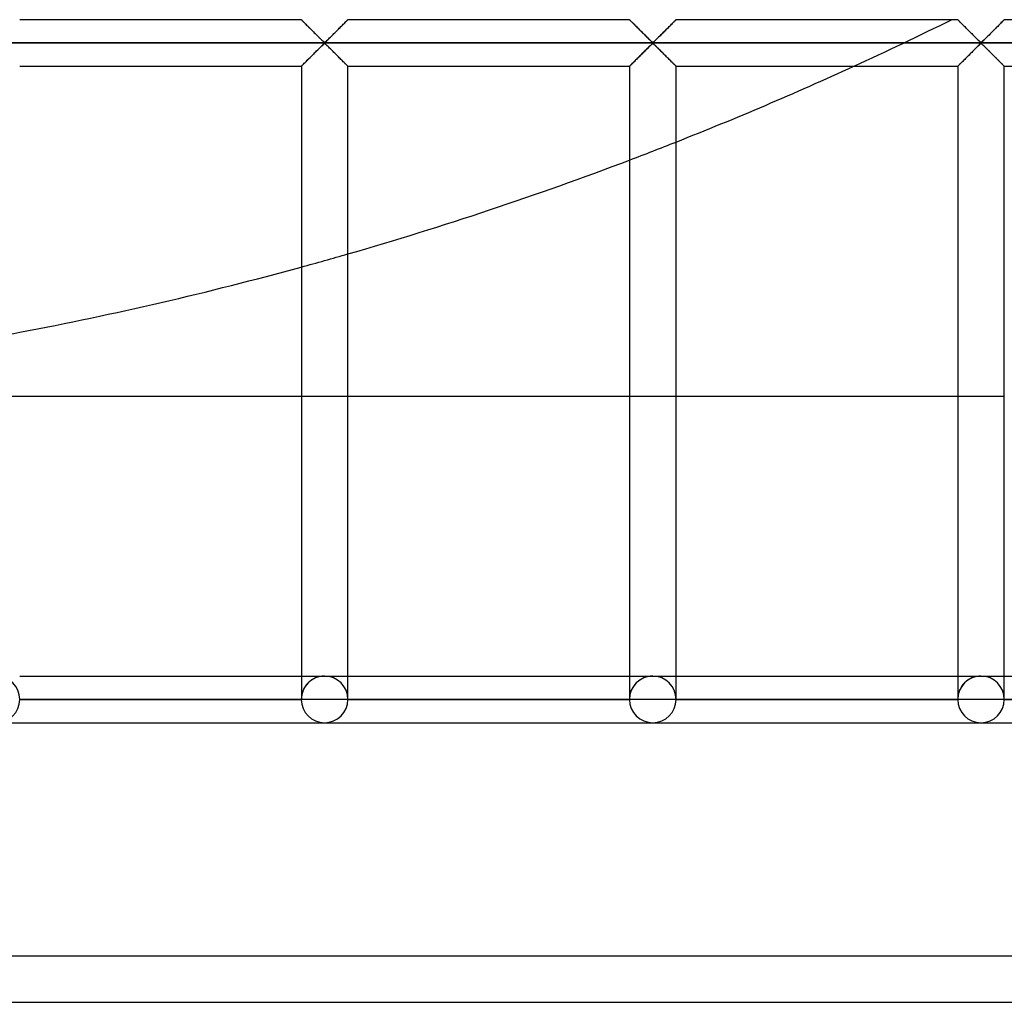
# Model space of a CAD drawing. Header units: millimetres. Extents: x -455 to 455, y -455 to 455.
# Tile 26 of 58: x 73 to 179, y -455 to -350. Entities that reach past the tile are written whole.
import ezdxf

# ---------------------------------------------------------------- set-up
doc = ezdxf.new("R2010")
doc.units = ezdxf.units.MM
doc.layers.add('MAIN-1', color=7, linetype='Continuous')
doc.layers.add('MAIN-2', color=7, linetype='Continuous')

msp = doc.modelspace()

# ---------------------------------------------------------------- linework, layer by layer
at = {"layer": 'MAIN-1'}
for p, q in [((72.92, -349.58), (103.13, -349.58)), ((103.13, -349.59), (103.13, -349.58)), ((103.14, -349.59), (103.13, -349.59)), ((103.15, -349.6), (103.14, -349.59)), ((103.16, -349.62), (103.15, -349.6)), ((108.1, -349.61), (108.06, -349.64)), ((108.12, -349.59), (108.1, -349.61)), ((108.12, -349.58), (108.12, -349.59)), ((108.12, -349.58), (138.33, -349.58)), ((138.34, -349.59), (138.33, -349.58)), ((138.35, -349.6), (138.34, -349.59)), ((138.34, -349.59), (138.34, -349.59)), ((138.37, -349.62), (138.35, -349.6)), ((143.3, -349.61), (143.27, -349.64)), ((143.33, -349.59), (143.3, -349.61)), ((143.33, -349.58), (143.33, -349.59)), ((143.33, -349.58), (173.54, -349.58)), ((173.54, -349.59), (173.54, -349.58)), ((173.55, -349.59), (173.54, -349.59)), ((173.56, -349.6), (173.55, -349.59)), ((173.58, -349.62), (173.56, -349.6)), ((178.51, -349.61), (178.48, -349.64)), ((178.53, -349.59), (178.51, -349.61)), ((178.54, -349.58), (178.53, -349.59)), ((178.54, -349.58), (208.75, -349.58)), ((103.18, -349.64), (103.16, -349.62)), ((103.21, -349.66), (103.18, -349.64)), ((103.24, -349.69), (103.21, -349.66)), ((103.27, -349.73), (103.24, -349.69)), ((103.31, -349.76), (103.27, -349.73)), ((103.35, -349.8), (103.31, -349.76)), ((103.39, -349.85), (103.35, -349.8)), ((103.44, -349.89), (103.39, -349.85)), ((103.49, -349.94), (103.44, -349.89)), ((103.54, -350), (103.49, -349.94)), ((103.59, -350.05), (103.54, -350)), ((103.65, -350.11), (103.59, -350.05)), ((103.71, -350.17), (103.65, -350.11)), ((103.77, -350.23), (103.71, -350.17)), ((103.83, -350.29), (103.77, -350.23)), ((103.89, -350.35), (103.83, -350.29)), ((103.95, -350.41), (103.89, -350.35)), ((104.02, -350.48), (103.95, -350.41)), ((104.08, -350.54), (104.02, -350.48)), ((104.15, -350.61), (104.08, -350.54)), ((104.22, -350.67), (104.15, -350.61)), ((104.29, -350.74), (104.22, -350.67)), ((107.07, -350.63), (106.96, -350.75)), ((107.19, -350.52), (107.07, -350.63)), ((107.3, -350.4), (107.19, -350.52)), ((107.41, -350.3), (107.3, -350.4)), ((107.52, -350.19), (107.41, -350.3)), ((107.62, -350.09), (107.52, -350.19)), ((107.72, -349.99), (107.62, -350.09)), ((107.8, -349.9), (107.72, -349.99)), ((107.89, -349.82), (107.8, -349.9)), ((107.96, -349.75), (107.89, -349.82)), ((108.02, -349.69), (107.96, -349.75)), ((108.06, -349.64), (108.02, -349.69)), ((138.39, -349.64), (138.37, -349.62)), ((138.42, -349.66), (138.39, -349.64)), ((138.44, -349.69), (138.42, -349.66)), ((138.48, -349.73), (138.44, -349.69)), ((138.51, -349.76), (138.48, -349.73)), ((138.55, -349.8), (138.51, -349.76)), ((138.6, -349.85), (138.55, -349.8)), ((138.64, -349.89), (138.6, -349.85)), ((138.69, -349.94), (138.64, -349.89)), ((138.75, -350), (138.69, -349.94)), ((138.8, -350.05), (138.75, -350)), ((138.86, -350.11), (138.8, -350.05)), ((138.92, -350.17), (138.86, -350.11)), ((138.98, -350.23), (138.92, -350.17)), ((139.04, -350.29), (138.98, -350.23)), ((139.1, -350.35), (139.04, -350.29)), ((139.16, -350.41), (139.1, -350.35)), ((139.23, -350.48), (139.16, -350.41)), ((139.29, -350.54), (139.23, -350.48)), ((139.36, -350.61), (139.29, -350.54)), ((139.43, -350.67), (139.36, -350.61)), ((139.49, -350.74), (139.43, -350.67)), ((142.28, -350.63), (142.16, -350.75)), ((142.4, -350.52), (142.28, -350.63)), ((142.51, -350.4), (142.4, -350.52)), ((142.62, -350.3), (142.51, -350.4)), ((142.73, -350.19), (142.62, -350.3)), ((142.83, -350.09), (142.73, -350.19)), ((142.92, -349.99), (142.83, -350.09)), ((143.01, -349.9), (142.92, -349.99)), ((143.09, -349.82), (143.01, -349.9)), ((143.16, -349.75), (143.09, -349.82)), ((143.22, -349.69), (143.16, -349.75)), ((143.27, -349.64), (143.22, -349.69)), ((173.6, -349.64), (173.58, -349.62)), ((173.62, -349.66), (173.6, -349.64)), ((173.65, -349.69), (173.62, -349.66)), ((173.69, -349.73), (173.65, -349.69)), ((173.72, -349.76), (173.69, -349.73)), ((173.76, -349.8), (173.72, -349.76)), ((173.81, -349.85), (173.76, -349.8)), ((173.85, -349.89), (173.81, -349.85)), ((173.9, -349.94), (173.85, -349.89)), ((173.96, -350), (173.9, -349.94)), ((174.01, -350.05), (173.96, -350)), ((174.07, -350.11), (174.01, -350.05)), ((174.13, -350.17), (174.07, -350.11)), ((174.19, -350.23), (174.13, -350.17)), ((174.25, -350.29), (174.19, -350.23)), ((174.31, -350.35), (174.25, -350.29)), ((174.37, -350.41), (174.31, -350.35)), ((174.43, -350.48), (174.37, -350.41)), ((174.5, -350.54), (174.43, -350.48)), ((174.57, -350.61), (174.5, -350.54)), ((174.63, -350.67), (174.57, -350.61)), ((174.7, -350.74), (174.63, -350.67)), ((177.49, -350.63), (177.37, -350.75)), ((177.61, -350.52), (177.49, -350.63)), ((177.72, -350.4), (177.61, -350.52)), ((177.83, -350.3), (177.72, -350.4)), ((177.93, -350.19), (177.83, -350.3)), ((178.04, -350.09), (177.93, -350.19)), ((178.13, -349.99), (178.04, -350.09)), ((178.22, -349.9), (178.13, -349.99)), ((178.3, -349.82), (178.22, -349.9)), ((178.37, -349.75), (178.3, -349.82)), ((178.43, -349.69), (178.37, -349.75)), ((178.48, -349.64), (178.43, -349.69)), ((104.35, -350.81), (104.29, -350.74)), ((104.42, -350.88), (104.35, -350.81)), ((104.49, -350.95), (104.42, -350.88)), ((104.56, -351.02), (104.49, -350.95)), ((104.63, -351.09), (104.56, -351.02)), ((104.7, -351.15), (104.63, -351.09)), ((104.77, -351.22), (104.7, -351.15)), ((104.83, -351.29), (104.77, -351.22)), ((104.9, -351.35), (104.83, -351.29)), ((104.97, -351.42), (104.9, -351.35)), ((105.03, -351.49), (104.97, -351.42)), ((105.09, -351.55), (105.03, -351.49)), ((105.16, -351.61), (105.09, -351.55)), ((105.22, -351.67), (105.16, -351.61)), ((105.28, -351.73), (105.22, -351.67)), ((105.33, -351.78), (105.28, -351.73)), ((106.03, -351.67), (105.93, -351.77)), ((106.14, -351.57), (106.03, -351.67)), ((106.25, -351.46), (106.14, -351.57)), ((106.36, -351.34), (106.25, -351.46)), ((106.48, -351.23), (106.36, -351.34)), ((106.6, -351.11), (106.48, -351.23)), ((106.72, -350.99), (106.6, -351.11)), ((106.84, -350.87), (106.72, -350.99)), ((106.96, -350.75), (106.84, -350.87)), ((139.56, -350.81), (139.49, -350.74)), ((139.63, -350.88), (139.56, -350.81)), ((139.7, -350.95), (139.63, -350.88)), ((139.77, -351.02), (139.7, -350.95)), ((139.84, -351.09), (139.77, -351.02)), ((139.91, -351.15), (139.84, -351.09)), ((139.97, -351.22), (139.91, -351.15)), ((140.04, -351.29), (139.97, -351.22)), ((140.11, -351.35), (140.04, -351.29)), ((140.17, -351.42), (140.11, -351.35)), ((140.24, -351.49), (140.17, -351.42)), ((140.3, -351.55), (140.24, -351.49)), ((140.37, -351.61), (140.3, -351.55)), ((140.43, -351.67), (140.37, -351.61)), ((140.49, -351.73), (140.43, -351.67)), ((140.54, -351.78), (140.49, -351.73)), ((141.24, -351.67), (141.14, -351.77)), ((141.34, -351.57), (141.24, -351.67)), ((141.46, -351.46), (141.34, -351.57)), ((141.57, -351.34), (141.46, -351.46)), ((141.69, -351.23), (141.57, -351.34)), ((141.8, -351.11), (141.69, -351.23)), ((141.92, -350.99), (141.8, -351.11)), ((142.04, -350.87), (141.92, -350.99)), ((142.16, -350.75), (142.04, -350.87)), ((174.77, -350.81), (174.7, -350.74)), ((174.84, -350.88), (174.77, -350.81)), ((174.91, -350.95), (174.84, -350.88)), ((174.98, -351.02), (174.91, -350.95)), ((175.05, -351.09), (174.98, -351.02)), ((175.12, -351.15), (175.05, -351.09)), ((175.18, -351.22), (175.12, -351.15)), ((175.25, -351.29), (175.18, -351.22)), ((175.32, -351.35), (175.25, -351.29)), ((175.38, -351.42), (175.32, -351.35)), ((175.45, -351.49), (175.38, -351.42)), ((175.51, -351.55), (175.45, -351.49)), ((175.57, -351.61), (175.51, -351.55)), ((175.63, -351.67), (175.57, -351.61)), ((175.69, -351.73), (175.63, -351.67)), ((175.75, -351.78), (175.69, -351.73)), ((176.45, -351.67), (176.35, -351.77)), ((176.55, -351.57), (176.45, -351.67)), ((176.66, -351.46), (176.55, -351.57)), ((176.78, -351.34), (176.66, -351.46)), ((176.9, -351.23), (176.78, -351.34)), ((177.01, -351.11), (176.9, -351.23)), ((177.13, -350.99), (177.01, -351.11)), ((177.25, -350.87), (177.13, -350.99)), ((177.37, -350.75), (177.25, -350.87)), ((422.5, -352.08), (-422.5, -352.08)), ((104.89, -352.82), (105, -352.71)), ((105, -352.71), (105.11, -352.6)), ((105.11, -352.6), (105.22, -352.49)), ((105.22, -352.49), (105.32, -352.39)), ((105.32, -352.39), (105.42, -352.3)), ((105.39, -351.84), (105.33, -351.78)), ((105.44, -351.89), (105.39, -351.84)), ((105.42, -352.3), (105.51, -352.22)), ((105.5, -351.94), (105.44, -351.89)), ((105.55, -351.98), (105.5, -351.94)), ((105.51, -352.22), (105.62, -352.15)), ((105.62, -352.01), (105.55, -351.98)), ((105.74, -351.95), (105.62, -352.01)), ((105.62, -352.15), (105.7, -352.19)), ((105.7, -352.19), (105.75, -352.23)), ((105.83, -351.86), (105.74, -351.95)), ((105.75, -352.23), (105.81, -352.28)), ((105.81, -352.28), (105.86, -352.33)), ((105.93, -351.77), (105.83, -351.86)), ((105.86, -352.33), (105.92, -352.38)), ((105.92, -352.38), (105.97, -352.44)), ((105.97, -352.44), (106.03, -352.5)), ((106.03, -352.5), (106.09, -352.56)), ((106.09, -352.56), (106.16, -352.62)), ((106.16, -352.62), (106.22, -352.68)), ((106.22, -352.68), (106.28, -352.75)), ((106.28, -352.75), (106.35, -352.81)), ((140.1, -352.82), (140.21, -352.71)), ((140.21, -352.71), (140.32, -352.6)), ((140.32, -352.6), (140.43, -352.49)), ((140.43, -352.49), (140.53, -352.39)), ((140.53, -352.39), (140.63, -352.3)), ((140.6, -351.84), (140.54, -351.78)), ((140.65, -351.89), (140.6, -351.84)), ((140.63, -352.3), (140.72, -352.22)), ((140.71, -351.94), (140.65, -351.89)), ((140.76, -351.98), (140.71, -351.94)), ((140.72, -352.22), (140.83, -352.15)), ((140.83, -352.01), (140.76, -351.98)), ((140.95, -351.95), (140.83, -352.01)), ((140.83, -352.15), (140.91, -352.19)), ((140.91, -352.19), (140.96, -352.23)), ((141.04, -351.86), (140.95, -351.95)), ((140.96, -352.23), (141.01, -352.28)), ((141.01, -352.28), (141.07, -352.33)), ((141.14, -351.77), (141.04, -351.86)), ((141.07, -352.33), (141.12, -352.38)), ((141.12, -352.38), (141.18, -352.44)), ((141.18, -352.44), (141.24, -352.5)), ((141.24, -352.5), (141.3, -352.56)), ((141.3, -352.56), (141.36, -352.62)), ((141.36, -352.62), (141.43, -352.68)), ((141.43, -352.68), (141.49, -352.75)), ((141.49, -352.75), (141.56, -352.81)), ((175.3, -352.82), (175.42, -352.71)), ((175.42, -352.71), (175.53, -352.6)), ((175.53, -352.6), (175.64, -352.49)), ((175.64, -352.49), (175.74, -352.39)), ((175.74, -352.39), (175.83, -352.3)), ((175.81, -351.84), (175.75, -351.78)), ((175.86, -351.89), (175.81, -351.84)), ((175.83, -352.3), (175.93, -352.22)), ((175.91, -351.94), (175.86, -351.89)), ((175.97, -351.98), (175.91, -351.94)), ((175.93, -352.22), (176.04, -352.15)), ((176.04, -352.01), (175.97, -351.98)), ((176.16, -351.95), (176.04, -352.01)), ((176.04, -352.15), (176.11, -352.19)), ((176.11, -352.19), (176.17, -352.23)), ((176.25, -351.86), (176.16, -351.95)), ((176.17, -352.23), (176.22, -352.28)), ((176.22, -352.28), (176.28, -352.33)), ((176.35, -351.77), (176.25, -351.86)), ((176.28, -352.33), (176.33, -352.38)), ((176.33, -352.38), (176.39, -352.44)), ((176.39, -352.44), (176.45, -352.5)), ((176.45, -352.5), (176.51, -352.56)), ((176.51, -352.56), (176.57, -352.62)), ((176.57, -352.62), (176.64, -352.68)), ((176.64, -352.68), (176.7, -352.75)), ((176.7, -352.75), (176.77, -352.81)), ((103.84, -353.87), (103.95, -353.76)), ((103.95, -353.76), (104.06, -353.65)), ((104.06, -353.65), (104.18, -353.53)), ((104.18, -353.53), (104.29, -353.42)), ((104.29, -353.42), (104.41, -353.3)), ((104.41, -353.3), (104.53, -353.18)), ((104.53, -353.18), (104.65, -353.06)), ((104.65, -353.06), (104.77, -352.94)), ((104.77, -352.94), (104.89, -352.82)), ((106.35, -352.81), (106.42, -352.88)), ((106.42, -352.88), (106.48, -352.94)), ((106.48, -352.94), (106.55, -353.01)), ((106.55, -353.01), (106.62, -353.08)), ((106.62, -353.08), (106.69, -353.15)), ((106.69, -353.15), (106.76, -353.22)), ((106.76, -353.22), (106.83, -353.29)), ((106.83, -353.29), (106.9, -353.36)), ((106.9, -353.36), (106.96, -353.42)), ((106.96, -353.42), (107.03, -353.49)), ((107.03, -353.49), (107.1, -353.56)), ((107.1, -353.56), (107.17, -353.63)), ((107.17, -353.63), (107.23, -353.69)), ((107.23, -353.69), (107.3, -353.76)), ((107.3, -353.76), (107.36, -353.82)), ((107.36, -353.82), (107.42, -353.88)), ((139.05, -353.87), (139.16, -353.76)), ((139.16, -353.76), (139.27, -353.65)), ((139.27, -353.65), (139.38, -353.53)), ((139.38, -353.53), (139.5, -353.42)), ((139.5, -353.42), (139.62, -353.3)), ((139.62, -353.3), (139.74, -353.18)), ((139.74, -353.18), (139.86, -353.06)), ((139.86, -353.06), (139.98, -352.94)), ((139.98, -352.94), (140.1, -352.82)), ((141.56, -352.81), (141.62, -352.88)), ((141.62, -352.88), (141.69, -352.94)), ((141.69, -352.94), (141.76, -353.01)), ((141.76, -353.01), (141.83, -353.08)), ((141.83, -353.08), (141.9, -353.15)), ((141.9, -353.15), (141.97, -353.22)), ((141.97, -353.22), (142.03, -353.29)), ((142.03, -353.29), (142.1, -353.36)), ((142.1, -353.36), (142.17, -353.42)), ((142.17, -353.42), (142.24, -353.49)), ((142.24, -353.49), (142.31, -353.56)), ((142.31, -353.56), (142.37, -353.63)), ((142.37, -353.63), (142.44, -353.69)), ((142.44, -353.69), (142.5, -353.76)), ((142.5, -353.76), (142.57, -353.82)), ((142.57, -353.82), (142.63, -353.88)), ((174.26, -353.87), (174.36, -353.76)), ((174.36, -353.76), (174.48, -353.65)), ((174.48, -353.65), (174.59, -353.53)), ((174.59, -353.53), (174.71, -353.42)), ((174.71, -353.42), (174.83, -353.3)), ((174.83, -353.3), (174.95, -353.18)), ((174.95, -353.18), (175.07, -353.06)), ((175.07, -353.06), (175.19, -352.94)), ((175.19, -352.94), (175.3, -352.82)), ((176.77, -352.81), (176.83, -352.88)), ((176.83, -352.88), (176.9, -352.94)), ((176.9, -352.94), (176.97, -353.01)), ((176.97, -353.01), (177.04, -353.08)), ((177.04, -353.08), (177.1, -353.15)), ((177.1, -353.15), (177.17, -353.22)), ((177.17, -353.22), (177.24, -353.29)), ((177.24, -353.29), (177.31, -353.36)), ((177.31, -353.36), (177.38, -353.42)), ((177.38, -353.42), (177.45, -353.49)), ((177.45, -353.49), (177.52, -353.56)), ((177.52, -353.56), (177.58, -353.63)), ((177.58, -353.63), (177.65, -353.69)), ((177.65, -353.69), (177.71, -353.76)), ((177.71, -353.76), (177.78, -353.82)), ((177.78, -353.82), (177.84, -353.88)), ((72.92, -354.58), (103.13, -354.58)), ((103.13, -354.58), (103.15, -354.56)), ((103.13, -354.58), (103.13, -422.5)), ((103.13, -354.58), (103.13, -354.58)), ((103.15, -354.56), (103.19, -354.52)), ((103.19, -354.52), (103.23, -354.47)), ((103.23, -354.47), (103.29, -354.42)), ((103.29, -354.42), (103.36, -354.34)), ((103.36, -354.34), (103.45, -354.26)), ((103.45, -354.26), (103.53, -354.17)), ((103.53, -354.17), (103.63, -354.08)), ((103.63, -354.08), (103.73, -353.98)), ((103.73, -353.98), (103.84, -353.87)), ((107.42, -353.88), (107.48, -353.94)), ((107.48, -353.94), (107.54, -354)), ((107.54, -354), (107.6, -354.06)), ((107.6, -354.06), (107.66, -354.12)), ((107.66, -354.12), (107.71, -354.17)), ((107.71, -354.17), (107.76, -354.22)), ((107.76, -354.22), (107.81, -354.27)), ((107.81, -354.27), (107.86, -354.32)), ((107.86, -354.32), (107.9, -354.36)), ((107.9, -354.36), (107.94, -354.4)), ((107.94, -354.4), (107.98, -354.44)), ((107.98, -354.44), (108.01, -354.47)), ((108.01, -354.47), (108.04, -354.5)), ((108.04, -354.5), (108.07, -354.53)), ((108.07, -354.53), (108.09, -354.55)), ((108.09, -354.55), (108.1, -354.56)), ((108.1, -354.56), (108.11, -354.57)), ((108.11, -354.57), (108.12, -354.58)), ((108.12, -422.5), (108.12, -354.58)), ((108.12, -354.58), (108.12, -354.58)), ((108.12, -354.58), (138.33, -354.58)), ((138.33, -354.58), (138.33, -422.5)), ((138.33, -354.58), (138.34, -354.58)), ((138.34, -354.58), (138.36, -354.56)), ((138.36, -354.56), (138.4, -354.52)), ((138.4, -354.52), (138.44, -354.47)), ((138.44, -354.47), (138.5, -354.42)), ((138.5, -354.42), (138.57, -354.34)), ((138.57, -354.34), (138.65, -354.26)), ((138.65, -354.26), (138.74, -354.17)), ((138.74, -354.17), (138.84, -354.08)), ((138.84, -354.08), (138.94, -353.98)), ((138.94, -353.98), (139.05, -353.87)), ((142.63, -353.88), (142.69, -353.94)), ((142.69, -353.94), (142.75, -354)), ((142.75, -354), (142.81, -354.06)), ((142.81, -354.06), (142.86, -354.12)), ((142.86, -354.12), (142.92, -354.17)), ((142.92, -354.17), (142.97, -354.22)), ((142.97, -354.22), (143.02, -354.27)), ((143.02, -354.27), (143.07, -354.32)), ((143.07, -354.32), (143.11, -354.36)), ((143.11, -354.36), (143.15, -354.4)), ((143.15, -354.4), (143.19, -354.44)), ((143.19, -354.44), (143.22, -354.47)), ((143.22, -354.47), (143.25, -354.5)), ((143.25, -354.5), (143.28, -354.53)), ((143.28, -354.53), (143.3, -354.55)), ((143.3, -354.55), (143.31, -354.56)), ((143.31, -354.56), (143.32, -354.57)), ((143.32, -354.57), (143.33, -354.58)), ((143.33, -422.5), (143.33, -354.58)), ((143.33, -354.58), (143.33, -354.58)), ((143.33, -354.58), (173.54, -354.58)), ((173.54, -354.58), (173.54, -422.5)), ((173.54, -354.58), (173.55, -354.58)), ((173.55, -354.58), (173.57, -354.56)), ((173.57, -354.56), (173.6, -354.52)), ((173.6, -354.52), (173.65, -354.47)), ((173.65, -354.47), (173.71, -354.42)), ((173.71, -354.42), (173.78, -354.34)), ((173.78, -354.34), (173.86, -354.26)), ((173.86, -354.26), (173.95, -354.17)), ((173.95, -354.17), (174.05, -354.08)), ((174.05, -354.08), (174.15, -353.98)), ((174.15, -353.98), (174.26, -353.87)), ((177.84, -353.88), (177.9, -353.94)), ((177.9, -353.94), (177.96, -354)), ((177.96, -354), (178.02, -354.06)), ((178.02, -354.06), (178.07, -354.12)), ((178.07, -354.12), (178.13, -354.17)), ((178.13, -354.17), (178.18, -354.22)), ((178.18, -354.22), (178.23, -354.27)), ((178.23, -354.27), (178.28, -354.32)), ((178.28, -354.32), (178.32, -354.36)), ((178.32, -354.36), (178.36, -354.4)), ((178.36, -354.4), (178.4, -354.44)), ((178.4, -354.44), (178.43, -354.47)), ((178.43, -354.47), (178.46, -354.5)), ((178.46, -354.5), (178.48, -354.53)), ((178.48, -354.53), (178.5, -354.55)), ((178.5, -354.55), (178.52, -354.56)), ((178.52, -354.56), (178.53, -354.57)), ((178.53, -354.57), (178.54, -354.58)), ((178.54, -422.5), (178.54, -354.58)), ((178.54, -354.58), (178.54, -354.58)), ((178.54, -354.58), (208.75, -354.58)), ((103.13, -390), (72.92, -390)), ((138.33, -390), (108.12, -390)), ((173.54, -390), (143.33, -390)), ((72.92, -420), (103.13, -420)), ((108.12, -420), (138.33, -420)), ((143.33, -420), (173.54, -420)), ((178.54, -420), (208.75, -420)), ((103.13, -422.5), (72.92, -422.5)), ((105.62, -422.5), (103.13, -422.5)), ((108.12, -422.5), (105.62, -422.5)), ((138.33, -422.5), (108.12, -422.5)), ((140.83, -422.5), (138.33, -422.5)), ((143.33, -422.5), (140.83, -422.5)), ((173.54, -422.5), (143.33, -422.5)), ((176.04, -422.5), (173.54, -422.5)), ((178.54, -422.5), (176.04, -422.5)), ((208.75, -422.5), (178.54, -422.5)), ((70.42, -425), (105.62, -425)), ((105.62, -425), (140.83, -425)), ((140.83, -425), (176.04, -425)), ((176.04, -425), (211.25, -425)), ((-455, -455), (455, -455))]:
    msp.add_line(p, q, dxfattribs=at)
for centre, radius, start, end in [((0, 0), 390, 291.5627, 294.6066), ((0, 0), 390, 286.0956, 290.7753), ((0, 0), 390, 280.7756, 285.3328), ((70.42, -422.5), 2.5, 180, 0), ((105.62, -422.5), 2.5, 180, 0), ((140.83, -422.5), 2.5, 180, 0), ((176.04, -422.5), 2.5, 180, 0)]:
    msp.add_arc(centre, radius, start, end, dxfattribs=at)
at = {"layer": 'MAIN-2'}
for p, q in [((103.13, -349.58), (103.13, -349.59)), ((103.13, -349.59), (103.14, -349.6)), ((103.14, -349.6), (103.17, -349.62)), ((108.08, -349.62), (108.11, -349.6)), ((108.11, -349.6), (108.12, -349.59)), ((108.12, -349.59), (108.12, -349.58)), ((138.33, -349.58), (138.34, -349.59)), ((138.34, -349.59), (138.35, -349.6)), ((138.35, -349.6), (138.37, -349.62)), ((143.29, -349.62), (143.31, -349.6)), ((143.31, -349.6), (143.33, -349.59)), ((143.33, -349.59), (143.33, -349.58)), ((173.54, -349.58), (173.55, -349.59)), ((173.55, -349.59), (173.56, -349.6)), ((173.56, -349.6), (173.58, -349.62)), ((178.5, -349.62), (178.52, -349.6)), ((178.52, -349.6), (178.54, -349.59)), ((178.54, -349.59), (178.54, -349.58)), ((103.17, -349.62), (103.2, -349.65)), ((103.2, -349.65), (103.24, -349.69)), ((103.24, -349.69), (103.28, -349.74)), ((103.28, -349.74), (103.34, -349.8)), ((103.34, -349.8), (103.4, -349.86)), ((103.4, -349.86), (103.47, -349.92)), ((103.47, -349.92), (103.54, -350)), ((103.54, -350), (103.62, -350.07)), ((103.62, -350.07), (103.7, -350.16)), ((103.7, -350.16), (103.78, -350.24)), ((103.78, -350.24), (103.87, -350.33)), ((103.87, -350.33), (103.96, -350.41)), ((103.96, -350.41), (104.05, -350.5)), ((104.05, -350.5), (104.14, -350.6)), ((104.14, -350.6), (104.24, -350.69)), ((107.01, -350.69), (107.11, -350.6)), ((107.11, -350.6), (107.2, -350.5)), ((107.2, -350.5), (107.29, -350.41)), ((107.29, -350.41), (107.38, -350.33)), ((107.38, -350.33), (107.47, -350.24)), ((107.47, -350.24), (107.55, -350.16)), ((107.55, -350.16), (107.63, -350.07)), ((107.63, -350.07), (107.71, -350)), ((107.71, -350), (107.78, -349.92)), ((107.78, -349.92), (107.85, -349.86)), ((107.85, -349.86), (107.91, -349.8)), ((107.91, -349.8), (107.97, -349.74)), ((107.97, -349.74), (108.01, -349.69)), ((108.01, -349.69), (108.05, -349.65)), ((108.05, -349.65), (108.08, -349.62)), ((138.37, -349.62), (138.41, -349.65)), ((138.41, -349.65), (138.44, -349.69)), ((138.44, -349.69), (138.49, -349.74)), ((138.49, -349.74), (138.55, -349.8)), ((138.55, -349.8), (138.61, -349.86)), ((138.61, -349.86), (138.68, -349.92)), ((138.68, -349.92), (138.75, -350)), ((138.75, -350), (138.83, -350.07)), ((138.83, -350.07), (138.91, -350.16)), ((138.91, -350.16), (138.99, -350.24)), ((138.99, -350.24), (139.08, -350.33)), ((139.08, -350.33), (139.17, -350.41)), ((139.17, -350.41), (139.26, -350.5)), ((139.26, -350.5), (139.35, -350.6)), ((139.35, -350.6), (139.44, -350.69)), ((142.22, -350.69), (142.32, -350.6)), ((142.32, -350.6), (142.41, -350.5)), ((142.41, -350.5), (142.5, -350.41)), ((142.5, -350.41), (142.59, -350.33)), ((142.59, -350.33), (142.68, -350.24)), ((142.68, -350.24), (142.76, -350.16)), ((142.76, -350.16), (142.84, -350.07)), ((142.84, -350.07), (142.92, -350)), ((142.92, -350), (142.99, -349.92)), ((142.99, -349.92), (143.06, -349.86)), ((143.06, -349.86), (143.12, -349.8)), ((143.12, -349.8), (143.17, -349.74)), ((143.17, -349.74), (143.22, -349.69)), ((143.22, -349.69), (143.26, -349.65)), ((143.26, -349.65), (143.29, -349.62)), ((173.58, -349.62), (173.61, -349.65)), ((173.61, -349.65), (173.65, -349.69)), ((173.65, -349.69), (173.7, -349.74)), ((173.7, -349.74), (173.75, -349.8)), ((173.75, -349.8), (173.82, -349.86)), ((173.82, -349.86), (173.88, -349.92)), ((173.88, -349.92), (173.96, -350)), ((173.96, -350), (174.03, -350.07)), ((174.03, -350.07), (174.12, -350.16)), ((174.12, -350.16), (174.2, -350.24)), ((174.2, -350.24), (174.29, -350.33)), ((174.29, -350.33), (174.37, -350.41)), ((174.37, -350.41), (174.46, -350.5)), ((174.46, -350.5), (174.56, -350.6)), ((174.56, -350.6), (174.65, -350.69)), ((177.43, -350.69), (177.53, -350.6)), ((177.53, -350.6), (177.62, -350.5)), ((177.62, -350.5), (177.71, -350.41)), ((177.71, -350.41), (177.8, -350.33)), ((177.8, -350.33), (177.88, -350.24)), ((177.88, -350.24), (177.97, -350.16)), ((177.97, -350.16), (178.05, -350.07)), ((178.05, -350.07), (178.13, -350)), ((178.13, -350), (178.2, -349.92)), ((178.2, -349.92), (178.27, -349.86)), ((178.27, -349.86), (178.33, -349.8)), ((178.33, -349.8), (178.38, -349.74)), ((178.38, -349.74), (178.43, -349.69)), ((178.43, -349.69), (178.47, -349.65)), ((178.47, -349.65), (178.5, -349.62)), ((104.24, -350.69), (104.33, -350.79)), ((104.33, -350.79), (104.43, -350.88)), ((104.43, -350.88), (104.52, -350.98)), ((104.52, -350.98), (104.62, -351.08)), ((104.62, -351.08), (104.72, -351.17)), ((104.72, -351.17), (104.81, -351.27)), ((104.81, -351.27), (104.9, -351.36)), ((104.9, -351.36), (105, -351.45)), ((105, -351.45), (105.09, -351.54)), ((105.09, -351.54), (105.17, -351.63)), ((105.17, -351.63), (105.26, -351.71)), ((105.26, -351.71), (105.34, -351.79)), ((105.91, -351.79), (105.99, -351.71)), ((105.99, -351.71), (106.08, -351.63)), ((106.08, -351.63), (106.16, -351.54)), ((106.16, -351.54), (106.25, -351.45)), ((106.25, -351.45), (106.35, -351.36)), ((106.35, -351.36), (106.44, -351.27)), ((106.44, -351.27), (106.53, -351.17)), ((106.53, -351.17), (106.63, -351.08)), ((106.63, -351.08), (106.73, -350.98)), ((106.73, -350.98), (106.82, -350.88)), ((106.82, -350.88), (106.92, -350.79)), ((106.92, -350.79), (107.01, -350.69)), ((139.44, -350.69), (139.54, -350.79)), ((139.54, -350.79), (139.64, -350.88)), ((139.64, -350.88), (139.73, -350.98)), ((139.73, -350.98), (139.83, -351.08)), ((139.83, -351.08), (139.93, -351.17)), ((139.93, -351.17), (140.02, -351.27)), ((140.02, -351.27), (140.11, -351.36)), ((140.11, -351.36), (140.21, -351.45)), ((140.21, -351.45), (140.3, -351.54)), ((140.3, -351.54), (140.38, -351.63)), ((140.38, -351.63), (140.47, -351.71)), ((140.47, -351.71), (140.55, -351.79)), ((141.12, -351.79), (141.2, -351.71)), ((141.2, -351.71), (141.28, -351.63)), ((141.28, -351.63), (141.37, -351.54)), ((141.37, -351.54), (141.46, -351.45)), ((141.46, -351.45), (141.55, -351.36)), ((141.55, -351.36), (141.65, -351.27)), ((141.65, -351.27), (141.74, -351.17)), ((141.74, -351.17), (141.84, -351.08)), ((141.84, -351.08), (141.93, -350.98)), ((141.93, -350.98), (142.03, -350.88)), ((142.03, -350.88), (142.13, -350.79)), ((142.13, -350.79), (142.22, -350.69)), ((174.65, -350.69), (174.75, -350.79)), ((174.75, -350.79), (174.84, -350.88)), ((174.84, -350.88), (174.94, -350.98)), ((174.94, -350.98), (175.04, -351.08)), ((175.04, -351.08), (175.13, -351.17)), ((175.13, -351.17), (175.23, -351.27)), ((175.23, -351.27), (175.32, -351.36)), ((175.32, -351.36), (175.41, -351.45)), ((175.41, -351.45), (175.5, -351.54)), ((175.5, -351.54), (175.59, -351.63)), ((175.59, -351.63), (175.68, -351.71)), ((175.68, -351.71), (175.76, -351.79)), ((176.33, -351.79), (176.41, -351.71)), ((176.41, -351.71), (176.49, -351.63)), ((176.49, -351.63), (176.58, -351.54)), ((176.58, -351.54), (176.67, -351.45)), ((176.67, -351.45), (176.76, -351.36)), ((176.76, -351.36), (176.86, -351.27)), ((176.86, -351.27), (176.95, -351.17)), ((176.95, -351.17), (177.05, -351.08)), ((177.05, -351.08), (177.14, -350.98)), ((177.14, -350.98), (177.24, -350.88)), ((177.24, -350.88), (177.34, -350.79)), ((177.34, -350.79), (177.43, -350.69)), ((-420, -352.08), (420, -352.08)), ((105, -352.72), (104.9, -352.81)), ((105.09, -352.63), (105, -352.72)), ((105.17, -352.54), (105.09, -352.63)), ((105.26, -352.46), (105.17, -352.54)), ((105.34, -352.38), (105.26, -352.46)), ((105.34, -351.79), (105.42, -351.86)), ((105.42, -352.3), (105.34, -352.38)), ((105.42, -351.86), (105.49, -351.93)), ((105.49, -352.23), (105.42, -352.3)), ((105.49, -351.93), (105.57, -351.99)), ((105.57, -352.17), (105.49, -352.23)), ((105.57, -351.99), (105.68, -351.99)), ((105.68, -352.17), (105.57, -352.17)), ((105.68, -351.99), (105.76, -351.93)), ((105.76, -352.23), (105.68, -352.17)), ((105.76, -351.93), (105.83, -351.86)), ((105.83, -352.3), (105.76, -352.23)), ((105.83, -351.86), (105.91, -351.79)), ((105.91, -352.38), (105.83, -352.3)), ((105.99, -352.46), (105.91, -352.38)), ((106.08, -352.54), (105.99, -352.46)), ((106.16, -352.63), (106.08, -352.54)), ((106.25, -352.72), (106.16, -352.63)), ((106.35, -352.81), (106.25, -352.72)), ((140.21, -352.72), (140.11, -352.81)), ((140.3, -352.63), (140.21, -352.72)), ((140.38, -352.54), (140.3, -352.63)), ((140.47, -352.46), (140.38, -352.54)), ((140.55, -352.38), (140.47, -352.46)), ((140.55, -351.79), (140.63, -351.86)), ((140.63, -352.3), (140.55, -352.38)), ((140.63, -351.86), (140.7, -351.93)), ((140.7, -352.23), (140.63, -352.3)), ((140.7, -351.93), (140.78, -351.99)), ((140.78, -352.17), (140.7, -352.23)), ((140.78, -351.99), (140.89, -351.99)), ((140.89, -352.17), (140.78, -352.17)), ((140.89, -351.99), (140.97, -351.93)), ((140.97, -352.23), (140.89, -352.17)), ((140.97, -351.93), (141.04, -351.86)), ((141.04, -352.3), (140.97, -352.23)), ((141.04, -351.86), (141.12, -351.79)), ((141.12, -352.38), (141.04, -352.3)), ((141.2, -352.46), (141.12, -352.38)), ((141.28, -352.54), (141.2, -352.46)), ((141.37, -352.63), (141.28, -352.54)), ((141.46, -352.72), (141.37, -352.63)), ((141.55, -352.81), (141.46, -352.72)), ((175.41, -352.72), (175.32, -352.81)), ((175.5, -352.63), (175.41, -352.72)), ((175.59, -352.54), (175.5, -352.63)), ((175.68, -352.46), (175.59, -352.54)), ((175.76, -352.38), (175.68, -352.46)), ((175.76, -351.79), (175.83, -351.86)), ((175.83, -352.3), (175.76, -352.38)), ((175.83, -351.86), (175.91, -351.93)), ((175.91, -352.23), (175.83, -352.3)), ((175.91, -351.93), (175.99, -351.99)), ((175.99, -352.17), (175.91, -352.23)), ((175.99, -351.99), (176.1, -351.99)), ((176.1, -352.17), (175.99, -352.17)), ((176.1, -351.99), (176.18, -351.93)), ((176.18, -352.23), (176.1, -352.17)), ((176.18, -351.93), (176.25, -351.86)), ((176.25, -352.3), (176.18, -352.23)), ((176.25, -351.86), (176.33, -351.79)), ((176.33, -352.38), (176.25, -352.3)), ((176.41, -352.46), (176.33, -352.38)), ((176.49, -352.54), (176.41, -352.46)), ((176.58, -352.63), (176.49, -352.54)), ((176.67, -352.72), (176.58, -352.63)), ((176.76, -352.81), (176.67, -352.72)), ((103.87, -353.84), (103.78, -353.93)), ((103.96, -353.75), (103.87, -353.84)), ((104.05, -353.66), (103.96, -353.75)), ((104.14, -353.57), (104.05, -353.66)), ((104.24, -353.47), (104.14, -353.57)), ((104.33, -353.38), (104.24, -353.47)), ((104.43, -353.28), (104.33, -353.38)), ((104.52, -353.19), (104.43, -353.28)), ((104.62, -353.09), (104.52, -353.19)), ((104.72, -352.99), (104.62, -353.09)), ((104.81, -352.9), (104.72, -352.99)), ((104.9, -352.81), (104.81, -352.9)), ((106.44, -352.9), (106.35, -352.81)), ((106.53, -352.99), (106.44, -352.9)), ((106.63, -353.09), (106.53, -352.99)), ((106.73, -353.19), (106.63, -353.09)), ((106.82, -353.28), (106.73, -353.19)), ((106.92, -353.38), (106.82, -353.28)), ((107.01, -353.47), (106.92, -353.38)), ((107.11, -353.57), (107.01, -353.47)), ((107.2, -353.66), (107.11, -353.57)), ((107.29, -353.75), (107.2, -353.66)), ((107.38, -353.84), (107.29, -353.75)), ((107.47, -353.93), (107.38, -353.84)), ((139.08, -353.84), (138.99, -353.93)), ((139.17, -353.75), (139.08, -353.84)), ((139.26, -353.66), (139.17, -353.75)), ((139.35, -353.57), (139.26, -353.66)), ((139.44, -353.47), (139.35, -353.57)), ((139.54, -353.38), (139.44, -353.47)), ((139.64, -353.28), (139.54, -353.38)), ((139.73, -353.19), (139.64, -353.28)), ((139.83, -353.09), (139.73, -353.19)), ((139.93, -352.99), (139.83, -353.09)), ((140.02, -352.9), (139.93, -352.99)), ((140.11, -352.81), (140.02, -352.9)), ((141.65, -352.9), (141.55, -352.81)), ((141.74, -352.99), (141.65, -352.9)), ((141.84, -353.09), (141.74, -352.99)), ((141.93, -353.19), (141.84, -353.09)), ((142.03, -353.28), (141.93, -353.19)), ((142.13, -353.38), (142.03, -353.28)), ((142.22, -353.47), (142.13, -353.38)), ((142.32, -353.57), (142.22, -353.47)), ((142.41, -353.66), (142.32, -353.57)), ((142.5, -353.75), (142.41, -353.66)), ((142.59, -353.84), (142.5, -353.75)), ((142.68, -353.93), (142.59, -353.84)), ((174.29, -353.84), (174.2, -353.93)), ((174.37, -353.75), (174.29, -353.84)), ((174.46, -353.66), (174.37, -353.75)), ((174.56, -353.57), (174.46, -353.66)), ((174.65, -353.47), (174.56, -353.57)), ((174.75, -353.38), (174.65, -353.47)), ((174.84, -353.28), (174.75, -353.38)), ((174.94, -353.19), (174.84, -353.28)), ((175.04, -353.09), (174.94, -353.19)), ((175.13, -352.99), (175.04, -353.09)), ((175.23, -352.9), (175.13, -352.99)), ((175.32, -352.81), (175.23, -352.9)), ((176.86, -352.9), (176.76, -352.81)), ((176.95, -352.99), (176.86, -352.9)), ((177.05, -353.09), (176.95, -352.99)), ((177.14, -353.19), (177.05, -353.09)), ((177.24, -353.28), (177.14, -353.19)), ((177.34, -353.38), (177.24, -353.28)), ((177.43, -353.47), (177.34, -353.38)), ((177.53, -353.57), (177.43, -353.47)), ((177.62, -353.66), (177.53, -353.57)), ((177.71, -353.75), (177.62, -353.66)), ((177.8, -353.84), (177.71, -353.75)), ((177.88, -353.93), (177.8, -353.84)), ((103.14, -354.57), (103.13, -354.58)), ((103.13, -354.58), (103.13, -354.58)), ((103.17, -354.54), (103.14, -354.57)), ((103.2, -354.51), (103.17, -354.54)), ((103.24, -354.47), (103.2, -354.51)), ((103.28, -354.43), (103.24, -354.47)), ((103.34, -354.37), (103.28, -354.43)), ((103.4, -354.31), (103.34, -354.37)), ((103.47, -354.24), (103.4, -354.31)), ((103.54, -354.17), (103.47, -354.24)), ((103.62, -354.09), (103.54, -354.17)), ((103.7, -354.01), (103.62, -354.09)), ((103.78, -353.93), (103.7, -354.01)), ((107.55, -354.01), (107.47, -353.93)), ((107.63, -354.09), (107.55, -354.01)), ((107.71, -354.17), (107.63, -354.09)), ((107.78, -354.24), (107.71, -354.17)), ((107.85, -354.31), (107.78, -354.24)), ((107.91, -354.37), (107.85, -354.31)), ((107.97, -354.43), (107.91, -354.37)), ((108.01, -354.47), (107.97, -354.43)), ((108.05, -354.51), (108.01, -354.47)), ((108.08, -354.54), (108.05, -354.51)), ((108.11, -354.57), (108.08, -354.54)), ((108.12, -354.58), (108.11, -354.57)), ((108.12, -354.58), (108.12, -354.58)), ((138.34, -354.58), (138.33, -354.58)), ((138.35, -354.57), (138.34, -354.58)), ((138.37, -354.54), (138.35, -354.57)), ((138.41, -354.51), (138.37, -354.54)), ((138.44, -354.47), (138.41, -354.51)), ((138.49, -354.43), (138.44, -354.47)), ((138.55, -354.37), (138.49, -354.43)), ((138.61, -354.31), (138.55, -354.37)), ((138.68, -354.24), (138.61, -354.31)), ((138.75, -354.17), (138.68, -354.24)), ((138.83, -354.09), (138.75, -354.17)), ((138.91, -354.01), (138.83, -354.09)), ((138.99, -353.93), (138.91, -354.01)), ((142.76, -354.01), (142.68, -353.93)), ((142.84, -354.09), (142.76, -354.01)), ((142.92, -354.17), (142.84, -354.09)), ((142.99, -354.24), (142.92, -354.17)), ((143.06, -354.31), (142.99, -354.24)), ((143.12, -354.37), (143.06, -354.31)), ((143.17, -354.43), (143.12, -354.37)), ((143.22, -354.47), (143.17, -354.43)), ((143.26, -354.51), (143.22, -354.47)), ((143.29, -354.54), (143.26, -354.51)), ((143.31, -354.57), (143.29, -354.54)), ((143.33, -354.58), (143.31, -354.57)), ((143.33, -354.58), (143.33, -354.58)), ((173.55, -354.58), (173.54, -354.58)), ((173.56, -354.57), (173.55, -354.58)), ((173.58, -354.54), (173.56, -354.57)), ((173.61, -354.51), (173.58, -354.54)), ((173.65, -354.47), (173.61, -354.51)), ((173.7, -354.43), (173.65, -354.47)), ((173.75, -354.37), (173.7, -354.43)), ((173.82, -354.31), (173.75, -354.37)), ((173.88, -354.24), (173.82, -354.31)), ((173.96, -354.17), (173.88, -354.24)), ((174.03, -354.09), (173.96, -354.17)), ((174.12, -354.01), (174.03, -354.09)), ((174.2, -353.93), (174.12, -354.01)), ((177.97, -354.01), (177.88, -353.93)), ((178.05, -354.09), (177.97, -354.01)), ((178.13, -354.17), (178.05, -354.09)), ((178.2, -354.24), (178.13, -354.17)), ((178.27, -354.31), (178.2, -354.24)), ((178.33, -354.37), (178.27, -354.31)), ((178.38, -354.43), (178.33, -354.37)), ((178.43, -354.47), (178.38, -354.43)), ((178.47, -354.51), (178.43, -354.47)), ((178.5, -354.54), (178.47, -354.51)), ((178.52, -354.57), (178.5, -354.54)), ((178.54, -354.58), (178.52, -354.57)), ((178.54, -354.58), (178.54, -354.58)), ((72.92, -390), (67.92, -390)), ((108.12, -390), (103.13, -390)), ((143.33, -390), (138.33, -390)), ((178.54, -390), (173.54, -390)), ((103.13, -420), (105.62, -420)), ((105.62, -420), (108.12, -420)), ((138.33, -420), (140.83, -420)), ((140.83, -420), (143.33, -420)), ((173.54, -420), (176.04, -420)), ((176.04, -420), (178.54, -420)), ((72.92, -422.5), (72.92, -422.5)), ((72.92, -422.5), (72.92, -422.5)), ((103.13, -422.5), (72.92, -422.5)), ((72.92, -422.5), (103.13, -422.5)), ((72.92, -422.5), (72.92, -422.5)), ((72.92, -422.5), (103.13, -422.5)), ((103.13, -422.5), (103.13, -422.5)), ((103.13, -422.5), (103.13, -422.5)), ((103.13, -422.5), (103.13, -422.5)), ((108.12, -422.5), (108.12, -422.5)), ((108.12, -422.5), (108.12, -422.5)), ((138.33, -422.5), (108.12, -422.5)), ((108.12, -422.5), (138.33, -422.5)), ((108.12, -422.5), (108.12, -422.5)), ((108.12, -422.5), (138.33, -422.5)), ((138.33, -422.5), (138.33, -422.5)), ((138.33, -422.5), (138.33, -422.5)), ((138.33, -422.5), (138.33, -422.5)), ((143.33, -422.5), (143.33, -422.5)), ((143.33, -422.5), (143.33, -422.5)), ((173.54, -422.5), (143.33, -422.5)), ((143.33, -422.5), (173.54, -422.5)), ((143.33, -422.5), (143.33, -422.5)), ((143.33, -422.5), (173.54, -422.5)), ((173.54, -422.5), (173.54, -422.5)), ((173.54, -422.5), (173.54, -422.5)), ((173.54, -422.5), (173.54, -422.5)), ((178.54, -422.5), (178.54, -422.5)), ((178.54, -422.5), (178.54, -422.5)), ((208.75, -422.5), (178.54, -422.5)), ((178.54, -422.5), (208.75, -422.5)), ((178.54, -422.5), (178.54, -422.5)), ((178.54, -422.5), (208.75, -422.5)), ((-450, -450), (450, -450))]:
    msp.add_line(p, q, dxfattribs=at)
for start, end in [(294.6066, 296.3154), (290.7753, 291.5627), (285.3328, 286.0956), (280.0291, 280.7756)]:
    msp.add_arc((0, 0), 390, start, end, dxfattribs=at)
for centre, major_axis, start_param, end_param in [((70.42, -422.5), (0, 2.5), -1.570796, 1.570796), ((105.62, -422.5), (0, 2.5), -1.570796, 1.570796), ((105.62, -422.5), (0, -2.5), -3.141593, -1.570796), ((105.62, -422.5), (0, 2.5), -1.570796, 0), ((140.83, -422.5), (0, 2.5), -1.570796, 1.570796), ((140.83, -422.5), (0, -2.5), -3.141593, -1.570796), ((140.83, -422.5), (0, 2.5), -1.570796, 0), ((176.04, -422.5), (0, 2.5), -1.570796, 1.570796), ((176.04, -422.5), (0, -2.5), -3.141593, -1.570796), ((176.04, -422.5), (0, 2.5), -1.570796, 0), ((105.62, -422.5), (0, -2.5), -1.570796, 0), ((105.62, -422.5), (0, 2.5), 3.141593, 4.712389), ((140.83, -422.5), (0, -2.5), -1.570796, 0), ((140.83, -422.5), (0, 2.5), 3.141593, 4.712389), ((176.04, -422.5), (0, -2.5), -1.570796, 0), ((176.04, -422.5), (0, 2.5), 3.141593, 4.712389)]:
    msp.add_ellipse(centre, major_axis=major_axis, ratio=1, start_param=start_param, end_param=end_param, dxfattribs=at)

doc.saveas('drawing.dxf')
